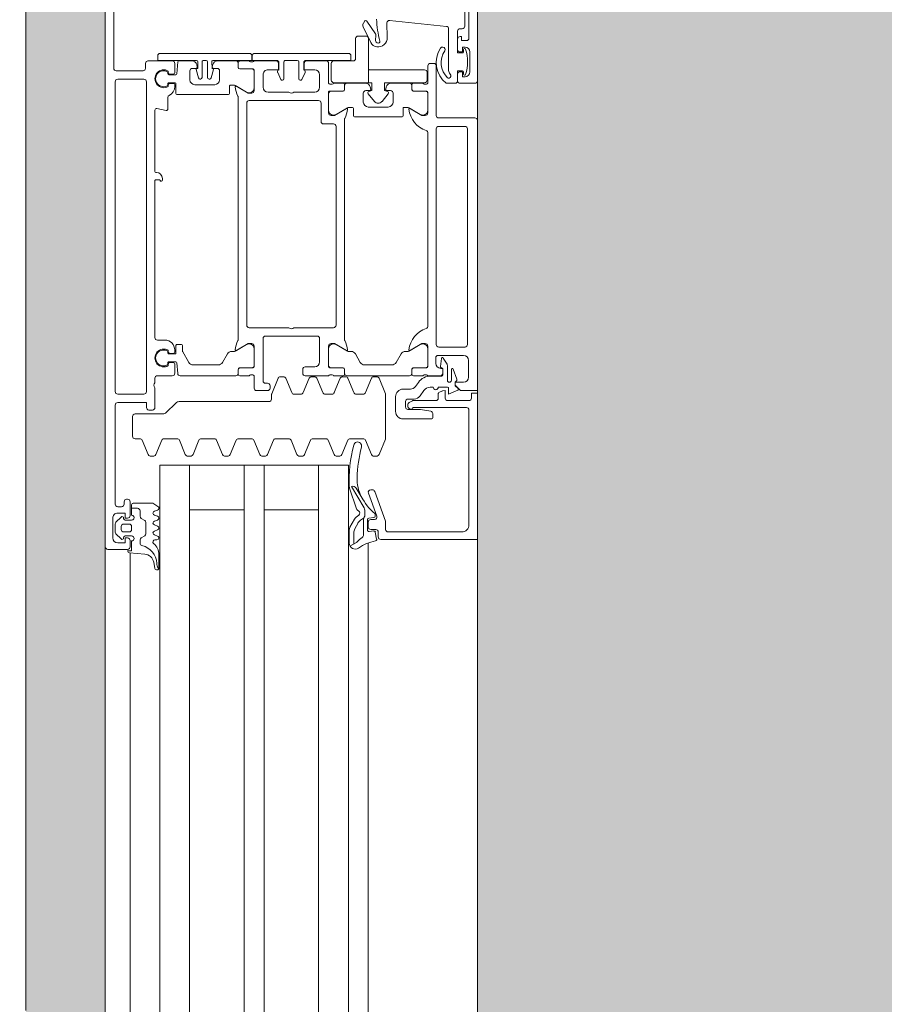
# Model space of a CAD drawing. Header units: millimetres. Extents: x 56389 to 130899, y 36187 to 101460.
# Tile 75 of 134: x 60380 to 60555, y 56066 to 56264. Entities that reach past the tile are written whole.
import ezdxf

# ---------------------------------------------------------------- set-up
doc = ezdxf.new("R2010")
doc.units = ezdxf.units.MM
for name, color, linetype, lineweight in [('Двери', 7, 'Continuous', 9), ('Обобщенные модели', 7, 'Continuous', 9), ('Штриховка поверхностей', 7, 'Continuous', 9), ('Элементы узлов', 7, 'Continuous', 9)]:
    doc.layers.add(name, color=color, linetype=linetype, lineweight=lineweight)

# ---------------------------------------------------------------- blocks, each defined once
blk = doc.blocks.new('АРФ_Дверь_Из_02 - Потолна с минимумом 1000-3843484-ВКК_01_К4_З_ЭОМ_кабель_')
at = {"layer": 'Двери', "color": 254, "true_color": 0xcccccc}
for p, q in [((-987.5, 66), (-912.5, 66)), ((-821.5, 66), (-772.5, 66)), ((-921.1, 64.3), (-934, 64.3)), ((-914.3, 64.5), (-918.3, 64.5)), ((-912, 65.5), (-912, 62.5)), ((-905, 58.2), (-905, 65.5)), ((-859.3, 64), (-902.8, 64)), ((-852.7, 64.2), (-856.1, 64.2)), ((-848, 60), (-848, 64.3)), ((-823, 64.3), (-846.1, 64.3)), ((-923.5, 63.45), (-932, 63.45)), ((-923, 62.5), (-923, 62.95)), ((-918.8, 62), (-920.9, 62)), ((-918.8, 63.2), (-918.3, 63.2)), ((-914.3, 63.2), (-913.8, 63.2)), ((-912.5, 62), (-913.8, 62)), ((-903.3, 63.5), (-903.3, 58.2)), ((-858.8, 58.2), (-858.8, 63.5)), ((-857.1, 63.2), (-857.1, 58.1)), ((-854.36, 61.14), (-852.33, 61.84)), ((-821.5, 48), (-821.5, 62.8)), ((-924.67, 48.31), (-923.47, 59.75)), ((-922.97, 60.2), (-914.57, 60.2)), ((-912, 59.7), (-912, 61.5)), ((-856.58, 59.11), (-855.32, 59.88)), ((-855.06, 59.95), (-852.1, 59.95)), ((-852.1, 60.75), (-854.3, 60.75)), ((-850.7, 60), (-850.7, 58.1)), ((-915.5, 57.7), (-905.5, 57.7)), ((-902.8, 57.7), (-859.3, 57.7)), ((-856.6, 57.6), (-855.5, 57.6)), ((-854.84, 58.58), (-856.5, 58.74)), ((-854.62, 58.85), (-854.62, 58.78)), ((-853.15, 59.05), (-854.42, 59.05)), ((-853, 58.5), (-853, 56)), ((-852.95, 56.56), (-852.95, 58.85)), ((-848.5, 58.1), (-849.42, 58.1)), ((-848, 53.12), (-848, 57.6)), ((-916, 56.5), (-916, 57.2)), ((-912, 56), (-915.5, 56)), ((-911.8, 55.28), (-911.8, 55.72)), ((-910.41, 55.8), (-910.41, 53.1)), ((-906, 56), (-910.21, 56)), ((-909.9, 55.99), (-906.56, 55.99)), ((-863, 56), (-902, 56)), ((-854.79, 56), (-859, 56)), ((-858.44, 55.99), (-855.1, 55.99)), ((-854.59, 53.1), (-854.59, 55.8)), ((-853.2, 55.72), (-853.2, 55.28)), ((-850.7, 57.1), (-850.7, 56.46)), ((-845.37, 57), (-844.5, 57)), ((-844.3, 56.8), (-844.3, 51)), ((-912, 53.1), (-912, 55)), ((-910.4, 53.09), (-910.4, 55.49)), ((-905.69, 54.49), (-907.03, 52.16)), ((-857.97, 52.16), (-859.31, 54.49)), ((-854.6, 55.49), (-854.6, 53.09)), ((-853, 55), (-853, 53.1)), ((-850.83, 53.52), (-851.67, 54.1)), ((-850.06, 55.23), (-848.94, 54.45)), ((-912, 48.59), (-912, 52.29)), ((-910.71, 52.8), (-911.7, 52.8)), ((-911.5, 52.79), (-910.7, 52.79)), ((-907.1, 51.91), (-907.1, 51.2)), ((-857.9, 51.47), (-857.9, 51.91)), ((-854.3, 52.79), (-853.5, 52.79)), ((-853.3, 52.8), (-854.29, 52.8)), ((-853, 52.29), (-853, 39.71)), ((-850.3, 51), (-850.3, 52.49)), ((-848.3, 53.22), (-848.3, 52)), ((-847.63, 52.27), (-847.95, 52.89)), ((-846.8, 52), (-847.18, 52)), ((-846.3, 52.8), (-846.3, 52.5)), ((-906.9, 51), (-905.4, 51)), ((-905.2, 50.8), (-905.2, 41.2)), ((-855.7, 49.62), (-857.4, 50.6)), ((-847.8, 51.5), (-846.7, 51.5)), ((-921.21, 47.83), (-924.16, 47.76)), ((-910.5, 48.5), (-910.5, 47.75)), ((-908.2, 49), (-910, 49)), ((-907.2, 44), (-907.2, 48)), ((-855.2, 43.25), (-855.2, 48.75)), ((-845.8, 49.5), (-848.8, 49.5)), ((-920.14, 45.77), (-920.25, 45.62)), ((-910.81, 47.51), (-911.26, 47.63)), ((-852.8, 45.08), (-852.8, 45.72)), ((-852.49, 46.18), (-849.39, 47.46)), ((-849.2, 47.5), (-840.4, 47.5)), ((-840.21, 47.46), (-837.11, 46.18)), ((-836.8, 45.02), (-836.8, 45.78)), ((-829.67, 45.29), (-823.68, 47.47)), ((-824.67, 45.73), (-829.33, 44.03)), ((-823.51, 47.5), (-822, 47.5)), ((-820.5, 46), (-821.5, 46)), ((-821.46, 45.42), (-820.07, 45.69)), ((-921.99, 45.43), (-924.51, 43.74)), ((-923.36, 42.98), (-920.22, 44.51)), ((-920.59, 45.46), (-921.69, 45.52)), ((-911.26, 44.37), (-910.81, 44.49)), ((-910.5, 44.25), (-910.5, 43.5)), ((-849.61, 43.43), (-852.49, 44.62)), ((-837.11, 44.62), (-839.99, 43.43)), ((-830, 44.5), (-830, 44.82)), ((-824.99, 45.4), (-824.72, 45.4)), ((-824.42, 45.14), (-824.29, 44.11)), ((-824, 44.5), (-824, 45.26)), ((-823.99, 43.85), (-821.89, 43.85)), ((-822.5, 44), (-823.5, 44)), ((-822, 45.5), (-822, 44.5)), ((-821.59, 44.19), (-821.7, 45.09)), ((-819.29, 44), (-772.5, 44)), ((-924.48, 43.23), (-924.06, 43.01)), ((-912, 39.71), (-912, 43.41)), ((-910, 43), (-908.2, 43)), ((-857.4, 41.4), (-855.7, 42.38)), ((-849.3, 41.57), (-849.3, 42.97)), ((-840.3, 42.97), (-840.3, 40.33)), ((-826.38, 43.15), (-830.67, 40.63)), ((-830.36, 41.53), (-827.97, 42.97)), ((-824.9, 43.29), (-825.87, 43.29)), ((-824.5, 41.55), (-824.9, 42.1)), ((-822.16, 41.29), (-823.34, 41.93)), ((-918, 21.1), (-918, 40)), ((-907.1, 40.8), (-907.1, 40.09)), ((-907.03, 39.84), (-905.69, 37.51)), ((-905.4, 41), (-906.9, 41)), ((-859.31, 37.51), (-857.97, 39.84)), ((-857.9, 40.09), (-857.9, 40.53)), ((-852.49, 39.91), (-849.61, 41.11)), ((-839.99, 39.87), (-837.11, 38.68)), ((-826.2, 41.63), (-830.34, 40.21)), ((-822.44, 40.3), (-824.11, 41.21)), ((-819.22, 40.15), (-821.87, 40.15)), ((-819.1, 41.08), (-821.34, 41.08)), ((-819.4, 41.61), (-818.66, 40.31)), ((-912, 37), (-912, 38.9)), ((-911.7, 39.2), (-910.71, 39.2)), ((-910.7, 39.21), (-911.5, 39.21)), ((-910.41, 38.9), (-910.41, 36.2)), ((-910.4, 36.51), (-910.4, 38.91)), ((-904.67, 39.2), (-860.33, 39.2)), ((-854.6, 38.91), (-854.6, 36.51)), ((-854.59, 36.2), (-854.59, 38.9)), ((-853.5, 39.21), (-854.3, 39.21)), ((-854.29, 39.2), (-853.3, 39.2)), ((-853, 38.9), (-853, 37)), ((-852.8, 38.82), (-852.8, 39.45)), ((-849.61, 37.16), (-852.49, 38.36)), ((-836.8, 37.52), (-836.8, 38.28)), ((-916, 36), (-912, 36)), ((-911.8, 36.28), (-911.8, 36.72)), ((-910.21, 36), (-906, 36)), ((-906.56, 36.01), (-909.9, 36.01)), ((-903.8, 37), (-903.8, 35)), ((-863.2, 37.5), (-903.3, 37.5)), ((-862.7, 29), (-862.7, 37)), ((-859, 36), (-854.79, 36)), ((-855.1, 36.01), (-858.44, 36.01)), ((-853.2, 36.72), (-853.2, 36.28)), ((-853, 36), (-853, 31.3)), ((-849.3, 35.3), (-849.3, 36.7)), ((-837.11, 37.12), (-839.99, 35.93)), ((-916.5, 31.6), (-916.5, 35.5)), ((-911.2, 34.2), (-913.7, 34.2)), ((-908.5, 34), (-908.5, 20)), ((-904.3, 34.5), (-908, 34.5)), ((-855.8, 34.2), (-860.5, 34.2)), ((-852.49, 33.64), (-849.61, 34.84)), ((-840.3, 35.47), (-840.3, 32.83)), ((-772.5, 34), (-835, 34)), ((-910.2, 29), (-910.2, 33.2)), ((-861, 33.7), (-861, 23.3)), ((-854.8, 31.3), (-854.8, 33.2)), ((-852.8, 32.55), (-852.8, 33.18)), ((-849.61, 30.89), (-852.49, 32.09)), ((-839.99, 32.37), (-837.11, 31.18)), ((-912.9, 30), (-916.3, 30)), ((-916.1, 31), (-914.6, 31)), ((-914.19, 31.26), (-912.77, 30.6)), ((-912.6, 30.33), (-912.6, 30.3)), ((-853.5, 30.8), (-854.3, 30.8)), ((-849.3, 29.03), (-849.3, 30.43)), ((-836.8, 30.02), (-836.8, 30.78)), ((-916.6, 29.7), (-916.6, 27.3)), ((-910.2, 23.8), (-910.2, 28)), ((-862.7, 20), (-862.7, 28)), ((-852.49, 27.38), (-849.61, 28.57)), ((-840.3, 27.97), (-840.3, 25.33)), ((-837.11, 29.62), (-839.99, 28.43)), ((-916.3, 27), (-912.9, 27)), ((-914.6, 26), (-916.1, 26)), ((-912.77, 26.4), (-914.19, 25.74)), ((-912.6, 26.7), (-912.6, 26.67)), ((-852.8, 26.28), (-852.8, 26.92)), ((-849.39, 24.54), (-852.49, 25.82)), ((-916.5, 21), (-916.5, 25.4)), ((-851, 24.2), (-850.5, 24.2)), ((-848.3, 24.5), (-849.2, 24.5)), ((-847.8, 5.91), (-847.8, 24)), ((-839.99, 24.87), (-837.11, 23.68)), ((-913.7, 22.8), (-911.2, 22.8)), ((-860.5, 22.8), (-852, 22.8)), ((-851.5, 23.3), (-851.5, 23.7)), ((-850, 23.7), (-850, 21.5)), ((-837.11, 22.12), (-839.99, 20.93)), ((-836.8, 22.52), (-836.8, 23.28)), ((-918, 20.06), (-918, 2.06)), ((-916.5, 18.1), (-916.5, 20)), ((-916.3, 20.28), (-916.3, 20.72)), ((-914.91, 20.8), (-914.91, 18.1)), ((-914.9, 20.49), (-914.9, 18.09)), ((-910.5, 21), (-914.71, 21)), ((-911.06, 20.99), (-914.4, 20.99)), ((-854.79, 21), (-859, 21)), ((-858.44, 20.99), (-855.1, 20.99)), ((-854.6, 20.49), (-854.6, 18.09)), ((-854.59, 18.1), (-854.59, 20.8)), ((-853.2, 20.72), (-853.2, 20.28)), ((-850.5, 21), (-853, 21)), ((-853, 20), (-853, 18.1)), ((-840.3, 20.47), (-840.3, 17.83)), ((-911.53, 17.16), (-910.19, 19.49)), ((-908, 19.5), (-863.2, 19.5)), ((-857.97, 17.16), (-859.31, 19.49)), ((-916.5, 17.29), (-916.5, 13.64)), ((-915.21, 17.8), (-916.2, 17.8)), ((-915.2, 17.79), (-916, 17.79)), ((-911.6, 16.25), (-911.6, 16.91)), ((-909.9, 16.05), (-911.4, 16.05)), ((-860.33, 17.8), (-909.17, 17.8)), ((-857.9, 16.47), (-857.9, 16.91)), ((-854.3, 17.79), (-853.5, 17.79)), ((-853.3, 17.8), (-854.29, 17.8)), ((-853, 17.29), (-853, 6.1)), ((-839.99, 17.37), (-837.11, 16.18)), ((-914.5, 14.05), (-912.7, 14.05)), ((-909.7, 5.45), (-909.7, 15.85)), ((-855.7, 14.62), (-857.4, 15.6)), ((-837.11, 14.62), (-839.99, 13.43)), ((-836.8, 15.02), (-836.8, 15.78)), ((-915.76, 12.68), (-915.31, 12.56)), ((-915, 12.8), (-915, 13.55)), ((-913.07, 12.33), (-914.74, 12.78)), ((-912.84, 11.91), (-912.84, 12.04)), ((-911.7, 13.05), (-911.7, 9.05)), ((-855.2, 8.69), (-855.2, 13.75)), ((-840.3, 12.97), (-840.3, 10.33)), ((-916.6, 10.81), (-916.6, 11.31)), ((-916.3, 11.61), (-913.14, 11.61)), ((-913.14, 10.51), (-916.3, 10.51)), ((-912.84, 10.07), (-912.84, 10.21)), ((-916.5, 8.46), (-916.5, 5.83)), ((-915.31, 9.54), (-915.76, 9.42)), ((-915, 8.55), (-915, 9.3)), ((-914.74, 9.34), (-913.07, 9.78)), ((-912.7, 8.05), (-914.5, 8.05)), ((-839.99, 9.87), (-837.11, 8.68)), ((-836.8, 7.52), (-836.8, 8.28)), ((-772.5, 8), (-835, 8)), ((-859.3, 5.45), (-859.3, 6.35)), ((-837.11, 7.12), (-839.99, 5.93)), ((-916.5, -0.4), (-916.5, 4.5)), ((-916.32, 5.63), (-913.88, 5.42)), ((-916, 5), (-914.09, 5)), ((-913.89, 4.82), (-913.82, 4.03)), ((-913.7, 5.22), (-913.7, 3.8)), ((-912.1, 3.8), (-912.1, 5.05)), ((-911.97, 4.03), (-911.91, 4.82)), ((-911.9, 5.25), (-909.9, 5.25)), ((-911.71, 5), (-911.34, 5)), ((-857.6, 5.25), (-859.1, 5.25)), ((-858.2, 5), (-857.79, 5)), ((-857.59, 4.82), (-857.52, 4.03)), ((-857.4, 3.8), (-857.4, 5.05)), ((-855.8, 5.22), (-855.8, 3.8)), ((-855.67, 4.03), (-855.61, 4.82)), ((-853.46, 5.61), (-855.62, 5.42)), ((-855.41, 5), (-853.5, 5)), ((-853, 4.5), (-853, 1.5)), ((-845.59, 3.29), (-847.51, 5.21)), ((-840.3, 5.47), (-840.3, 2.83)), ((-914.12, 3.7), (-914.46, 3.7)), ((-913.9, 3.6), (-914.26, 3.6)), ((-911.54, 3.6), (-911.9, 3.6)), ((-911.34, 3.7), (-911.68, 3.7)), ((-909.1, 3.6), (-906.8, 3.6)), ((-906.51, 3.24), (-906.87, 1.36)), ((-892.8, 2.5), (-892.45, 2.5)), ((-860.2, 1.5), (-860.2, 3)), ((-857.82, 3.7), (-858.16, 3.7)), ((-857.96, 3.6), (-857.6, 3.6)), ((-855.6, 3.6), (-855.24, 3.6)), ((-855.04, 3.7), (-855.38, 3.7)), ((-845.3, -3), (-845.3, 2.59)), ((-839.99, 2.37), (-837.11, 1.18)), ((-906.58, 1), (-894.2, 1)), ((-894, 1.2), (-894, 1.3)), ((-892.3, 1), (-860.7, 1)), ((-852.5, 1), (-851.6, 1)), ((-850.6, 1), (-846.6, 1)), ((-846.1, 0.5), (-846.1, -0.2)), ((-836.8, 0.02), (-836.8, 0.78)), ((-825.91, 1.5), (-825.69, 0.9)), ((-824.91, 0.9), (-824.69, 1.5)), ((-823.91, 1.5), (-823.69, 0.9)), ((-822.91, 0.9), (-822.69, 1.5)), ((-821.91, 1.5), (-821.69, 0.9)), ((-820.91, 0.9), (-820.69, 1.5)), ((-819.9, 1.4), (-819.9, 1)), ((-816.91, 1.8), (-814.24, 1.8)), ((-814.16, 1.01), (-815.42, 0.76)), ((-814.26, 1.58), (-813.99, 1.72)), ((-915, -0.9), (-916, -0.9)), ((-914.5, -6.8), (-914.5, -1.4)), ((-912.8, -1.2), (-912.8, -6.5)), ((-849.8, -0.7), (-912.3, -0.7)), ((-849.3, -6.5), (-849.3, -1.2)), ((-837.11, -0.38), (-839.99, -1.57)), ((-824.23, -1.75), (-823.83, -1.05)), ((-823.4, -0.8), (-821.16, -0.8)), ((-820.73, -1.05), (-820.32, -1.75)), ((-817.03, -1.03), (-817.3, -4.1)), ((-840.8, -3.5), (-844.8, -3.5)), ((-840.3, -2.03), (-840.3, -3)), ((-824.9, -3.7), (-827, -3.7)), ((-826.28, -3.7), (-826.28, -2.5)), ((-825.78, -2), (-824.67, -2)), ((-823.9, -5), (-823.9, -3.7)), ((-822, -3.7), (-822.6, -3.7)), ((-820.7, -3.7), (-820.7, -5)), ((-819.89, -2), (-819.24, -2)), ((-828.1, -4.7), (-828.1, -4.5)), ((-827.6, -4), (-824.8, -4)), ((-827.1, -5.2), (-827.6, -5.2)), ((-826.6, -6.5), (-826.6, -5.7)), ((-823.47, -6.85), (-824.51, -5.81)), ((-824.3, -5.3), (-824.2, -5.3)), ((-823.1, -4.2), (-823.1, -5.3)), ((-822.6, -5.8), (-822, -5.8)), ((-821.5, -5.3), (-821.5, -4.2)), ((-820.09, -5.81), (-821.13, -6.85)), ((-820.4, -5.3), (-820.3, -5.3)), ((-819.8, -4), (-818.5, -4)), ((-818, -4.5), (-818, -8.5)), ((-817.28, -4), (-772.5, -4)), ((-927.9, -7.3), (-915, -7.3)), ((-912.3, -7), (-849.8, -7)), ((-847.1, -7), (-827.1, -7)), ((-824.3, -7.5), (-820.3, -7.5)), ((-821.48, -7), (-823.12, -7)), ((-818.5, -9), (-936.5, -9)), ((-818.5, -9), (-772.5, -9))]:
    blk.add_line(p, q, dxfattribs=at)
at = {"layer": 'Двери', "color": 254, "true_color": 0xcccccc, "flags": 128}
for points in [[(-904.5, 66), (-850, 66), (-850, 62.6), (-851.1, 61.5), (-851.7, 61.5), (-851.7, 63.2)], [(-848.5, 64.8), (-849.5, 64.8), (-849.5, 66), (-820, 66), (-820, 46.5)], [(-921.4, 62.5), (-921.4, 62.8), (-920.6, 62.8), (-920.6, 63.8)], [(-846.6, 63.8), (-846.6, 53), (-846.5, 53)], [(-918.1, 63), (-918.1, 62), (-922.5, 62)], [(-919.3, 63.5), (-919.3, 63), (-918.3, 63), (-918.3, 62.5)], [(-912.5, 62), (-914.5, 62), (-914.5, 63)], [(-914.3, 62.5), (-914.3, 63), (-913.3, 63), (-913.3, 63.5)], [(-851.65, 61.5), (-851, 61.5), (-850.46, 62.12)], [(-850.12, 62.06), (-849.3, 60.2), (-850.5, 60.2)], [(-854.5, 58.6), (-854.5, 59), (-853.5, 59)], [(-849.6, 58.21), (-849.98, 58.96), (-850, 59.5), (-848.5, 59.5)], [(-846.2, 52), (-846.2, 54.5), (-845.87, 56.58)], [(-906.88, 52.41), (-905.5, 54.8), (-905.5, 55.5)], [(-859.5, 55.5), (-859.5, 54.8), (-858.12, 52.41)], [(-823.89, 42.41), (-824.27, 43.03), (-820.91, 43.03)], [(-917.5, 40.5), (-916.6, 40.5), (-916.6, 31.5)], [(-772.5, 40), (-835, 40), (-835, 2), (-772.5, 2)], [(-905.5, 36.5), (-905.5, 37.2), (-906.88, 39.59)], [(-858.12, 39.59), (-859.5, 37.2), (-859.5, 36.5)], [(-826, 34), (-826, 23), (-835, 23), (-772.5, 23)], [(-914.7, 33.2), (-914.7, 31.1), (-916, 31.1)], [(-916, 25.9), (-914.7, 25.9), (-914.7, 23.8)], [(-916.6, 25.5), (-916.6, 20.6), (-917.5, 20.6)], [(-916.6, 12.76), (-916.6, 20.56), (-917.5, 20.56)], [(-911.38, 17.41), (-910, 19.8), (-910, 20.5)], [(-859.5, 20.5), (-859.5, 19.8), (-858.12, 17.41)], [(-826, 8), (-826, 19), (-835, 19), (-772.5, 19)], [(-915, 12.46), (-914.99, 12.62), (-915, 12.56), (-916.3, 12.46)], [(-917.5, 1.56), (-916.6, 1.56), (-916.6, 9.36)], [(-916.3, 9.66), (-915, 9.66), (-914.99, 9.49), (-915, 9.66)], [(-859.1, 6.55), (-857.95, 6.55), (-855.7, 7.82)], [(-892.25, 2.3), (-892.25, 2.23), (-892.5, 1.9), (-892.5, 1.2)], [(-827.3, -3.4), (-827.3, 0.6), (-826.65, 1.6)], [(-846.6, -0.7), (-847.6, -0.7), (-847.6, -6.5)], [(-817.7, -4.5), (-817.7, -3.7), (-819.7, -3.7)], [(-824.3, -4.5), (-824.3, -5), (-825.3, -5), (-825.3, -6.5)], [(-819.3, -6.5), (-819.3, -5), (-820.3, -5), (-820.3, -4.5)]]:
    blk.add_lwpolyline(points, dxfattribs=at)
for points in [[(-912.6, 55.85), (-914.2, 55.85)], [(-914.7, 55.35), (-914.7, 44.35)], [(-910.34, 47.89), (-910.5, 47.3), (-912.1, 47.3), (-912.1, 55.35), (-912.1, 47.3), (-910.5, 47.3)], [(-908.34, 46.77), (-909.86, 48.04)], [(-921, 44.05), (-912.1, 44.05), (-912.1, 37.05), (-912.1, 44.05)], [(-914.8, 44.05), (-912.1, 44.05), (-912.1, 44.7), (-910.5, 44.7), (-910.34, 44.11), (-910.5, 44.7), (-912.1, 44.7), (-912.1, 44.05)], [(-909.86, 43.96), (-908.34, 45.23)], [(-921.5, 41.95), (-921.5, 43.55)], [(-917, 41.45), (-921, 41.45)], [(-916.5, 37.05), (-916.5, 40.95)], [(-912.6, 36.55), (-916, 36.55)]]:
    blk.add_lwpolyline(points, close=True, dxfattribs=at)
at = {"layer": 'Двери', "color": 254, "true_color": 0xcccccc}
for centre, radius, start, end in [((-912.5, 65.5), 0.5, 0, 90), ((-904.5, 65.5), 0.5, 90, 180), ((-921.1, 63.8), 0.5, 0, 90), ((-918.3, 63.5), 1, 90, 180), ((-918.8, 63.4), 0.2, 108.1806, 270), ((-916.3, 55.79), 8.21, 71.8194, 108.1806), ((-914.3, 63.5), 1, 0, 90), ((-913.8, 63.4), 0.2, 270, 71.8194), ((-902.8, 63.5), 0.5, 90, 180), ((-859.3, 63.5), 0.5, 0, 90), ((-856.1, 63.2), 1, 90, 180), ((-852.7, 63.2), 1, 0, 90), ((-848.5, 64.3), 0.5, 0, 90), ((-846.1, 63.8), 0.5, 90, 180), ((-823, 62.8), 1.5, 0, 90), ((-923.5, 62.95), 0.5, 0, 90), ((-922.5, 62.5), 0.5, 180, 270), ((-920.9, 62.5), 0.5, 180, 270), ((-918.8, 62.5), 0.5, 270, 0), ((-918.3, 63), 0.2, 0, 90), ((-914.3, 63), 0.2, 90, 180), ((-913.8, 62.5), 0.5, 180, 270), ((-912.5, 62.5), 0.5, 270, 0), ((-912.5, 61.5), 0.5, 0, 90), ((-852.2, 61.46), 0.4, 23.8174, 108.9046), ((-851.65, 61.7), 0.2, 203.8174, 270), ((-850.31, 61.98), 0.2, 23.8387, 138.5763), ((-922.97, 59.7), 0.5, 90, 174), ((-916.15, 63), 5.3, 236.44, 321.4946), ((-916.15, 63), 4.3, 236.44, 314.9859), ((-914.57, 61.2), 1, 270, 315.573), ((-913.5, 60.15), 0.5, 18.0358, 135.573), ((-913.35, 60.2), 0.341, 314.9859, 18.0358), ((-855.06, 59.45), 0.5, 90, 121.185), ((-854.3, 60.95), 0.2, 108.9046, 270), ((-852.1, 60.35), 0.4, 270, 90), ((-850.5, 60), 0.2, 90, 180), ((-848.5, 60), 0.5, 270, 0), ((-918.8, 59), 0.5, 56.44, 236.44), ((-915.5, 57.2), 0.5, 90, 180), ((-905.5, 58.2), 0.5, 270, 0), ((-902.8, 58.2), 0.5, 180, 270), ((-859.3, 58.2), 0.5, 270, 0), ((-856.6, 58.1), 0.5, 180, 270), ((-856.48, 58.94), 0.2, 121.185, 264.5), ((-855.5, 58.6), 1, 270, 0), ((-854.82, 58.78), 0.2, 264.5, 0), ((-854.42, 58.85), 0.2, 90, 180), ((-853.5, 58.5), 0.5, 0, 90), ((-853.15, 58.85), 0.2, 0, 90), ((-850.7, 57.6), 0.5, 270, 90), ((-849.8, 59.05), 0.2, 180, 207), ((-849.42, 58.3), 0.2, 207, 270), ((-848.5, 57.6), 0.5, 0, 90), ((-915.5, 56.5), 0.5, 180, 270), ((-914.2, 55.35), 0.5, 90, 180), ((-914.2, 55.35), 0.5, 90, 180), ((-912.6, 55.35), 0.5, 0, 90), ((-912.6, 55.35), 0.5, 0, 90), ((-912.1, 55.72), 0.3, 0, 70.5288), ((-910.21, 55.8), 0.2, 90, 180), ((-909.9, 55.49), 0.5, 90, 180), ((-907.24, 57.18), 5, 275.6226, 342.2516), ((-906.56, 54.99), 1, 330, 90), ((-906, 55.5), 0.5, 0, 90), ((-902, 55.5), 0.5, 90, 162.2516), ((-863, 55.5), 0.5, 17.7484, 90), ((-857.76, 57.18), 5, 197.7484, 264.3774), ((-859, 55.5), 0.5, 90, 180), ((-858.44, 54.99), 1, 90, 210), ((-855.1, 55.49), 0.5, 360, 90), ((-854.79, 55.8), 0.2, 0, 90), ((-852.9, 55.72), 0.3, 109.4712, 180), ((-849.95, 56.56), 3, 180, 235), ((-849.2, 56.46), 1.5, 180, 235), ((-845.37, 56.5), 0.5, 90, 170.9097), ((-844.5, 56.8), 0.2, 0, 90), ((-912.1, 55.28), 0.3, 289.4712, 0), ((-852.9, 55.28), 0.3, 180, 250.5288), ((-849.8, 53.22), 1.5, 0, 55), ((-911.7, 53.1), 0.3, 180, 270), ((-911.5, 52.29), 0.5, 90, 180), ((-910.71, 53.1), 0.3, 270, 0), ((-910.7, 53.09), 0.3, 270, 0), ((-906.6, 51.91), 0.5, 150, 180), ((-906.76, 52.34), 0.138, 150, 275.6226), ((-858.24, 52.34), 0.138, 264.3774, 30), ((-858.4, 51.91), 0.5, 0, 30), ((-854.3, 53.09), 0.3, 180, 270), ((-854.29, 53.1), 0.3, 180, 270), ((-853.5, 52.29), 0.5, 0, 90), ((-853.3, 53.1), 0.3, 270, 0), ((-851.55, 52.49), 1.25, 0, 55), ((-847.8, 52), 0.5, 180, 270), ((-847.5, 53.12), 0.5, 180, 207), ((-847.18, 52.5), 0.5, 207, 270), ((-846.8, 52.5), 0.5, 270, 0), ((-846.7, 52), 0.5, 270, 0), ((-846.5, 52.8), 0.2, 0, 90), ((-906.9, 51.2), 0.2, 180, 270), ((-905.4, 50.8), 0.2, 0, 90), ((-856.9, 51.47), 1, 180, 240), ((-848.8, 51), 1.5, 180, 270), ((-845.8, 51), 1.5, 270, 0), ((-924.17, 48.26), 0.5, 174, 271.3918), ((-921.17, 45.98), 1.85, 352.9334, 91.3918), ((-911, 48.59), 1, 180, 255), ((-910.75, 47.75), 0.25, 255, 0), ((-910, 48.5), 0.5, 90, 180), ((-910.05, 47.81), 0.3, 50, 165), ((-910.05, 47.81), 0.3, 50, 165), ((-908.2, 48), 1, 0, 90), ((-856.2, 48.75), 1, 0, 60), ((-822, 48), 0.5, 270, 0), ((-926.35, 70.62), 25, 273.2163, 283.531), ((-920.42, 45.98), 0.35, 323, 103.531), ((-920.92, 45.95), 1.6, 296, 352.9334), ((-908.98, 46), 1, 310, 50), ((-908.98, 46), 1, 310, 50), ((-852.3, 45.72), 0.5, 112.5, 180), ((-849.2, 47), 0.5, 90, 112.5), ((-840.4, 47), 0.5, 67.5, 90), ((-837.3, 45.72), 0.5, 7.1452, 67.5), ((-824.5, 45.26), 0.5, 0, 110), ((-823.51, 47), 0.5, 90, 110), ((-821.5, 45.5), 0.5, 90, 180), ((-820.5, 46.5), 0.5, 270, 0), ((-820, 45.4), 0.3, 11.4268, 102.3565), ((-924.34, 43.49), 0.3, 124, 242), ((-921.72, 45.02), 0.5, 87, 124), ((-921, 43.55), 0.5, 90, 180), ((-921, 43.55), 0.5, 90, 180), ((-920.57, 45.86), 0.4, 267, 323), ((-915.2, 44.35), 0.5, 323.1301, 0), ((-915.2, 44.35), 0.5, 323.1301, 0), ((-911, 43.41), 1, 105, 180), ((-910.75, 44.25), 0.25, 0, 105), ((-910.05, 44.19), 0.3, 195, 310), ((-910.05, 44.19), 0.3, 195, 310), ((-908.2, 44), 1, 270, 0), ((-852.3, 45.08), 0.5, 180, 247.5), ((-837.3, 45.08), 0.5, 292.5, 352.8548), ((-829.5, 44.82), 0.5, 110, 180), ((-829.5, 44.5), 0.5, 180, 290), ((-833.91, 52.82), 11.5, 297.1697, 319.1518), ((-824.99, 45.1), 0.3, 90, 139.1518), ((-824.72, 45.1), 0.3, 7.0564, 90), ((-823.99, 44.15), 0.3, 187.0564, 270), ((-823.5, 44.5), 0.5, 180, 270), ((-822.5, 44.5), 0.5, 270, 0), ((-821.89, 44.15), 0.3, 270, 7.2077), ((-821.4, 45.13), 0.3, 100.9941, 188.118), ((-810.4, 47.34), 9.5, 191.4268, 214.051), ((-923.69, 43.71), 0.8, 242, 294), ((-921, 41.95), 0.5, 180, 270), ((-921, 41.95), 0.5, 180, 270), ((-910, 43.5), 0.5, 180, 270), ((-856.2, 43.25), 1, 300, 0), ((-849.8, 42.97), 0.5, 0, 67.5), ((-839.8, 42.97), 0.5, 112.5, 180), ((-838.85, 41.84), 0.8, 74.699, 256.5296), ((-831.68, 70.09), 28.34, 255.7856, 268.4777), ((-832.22, 49.75), 8, 268.4714, 296.3861), ((-825.87, 42.29), 1, 90, 120.3836), ((-826.46, 42.39), 0.8, 289.0101, 333.0444), ((-825.3, 41.8), 0.5, 36.3666, 153.0444), ((-824.84, 42.53), 0.764, 29.9329, 94.2645), ((-822.53, 43.42), 1.7, 216.4634, 241.4634), ((-820.91, 42.43), 0.6, 33.3021, 90), ((-806.63, 53.98), 17.77, 219.1355, 223.7266), ((-819.26, 41.35), 1.2, 271.9923, 34.051), ((-917.5, 40), 0.5, 90, 180), ((-917, 40.95), 0.5, 0, 90), ((-917, 40.95), 0.5, 0, 90), ((-906.9, 40.8), 0.2, 90, 180), ((-906.6, 40.09), 0.5, 180, 210), ((-906.76, 39.66), 0.138, 84.6714, 210), ((-907.21, 34.82), 5, 62.5097, 84.6714), ((-905.4, 41.2), 0.2, 270, 0), ((-857.79, 34.82), 5, 95.3286, 117.4903), ((-858.24, 39.66), 0.138, 330, 95.3286), ((-858.4, 40.09), 0.5, 330, 0), ((-856.9, 40.53), 1, 120, 180), ((-852.3, 39.45), 0.5, 112.5, 180), ((-849.8, 41.57), 0.5, 292.5, 0), ((-839.8, 40.33), 0.5, 180, 247.5), ((-831.67, 70.09), 29.94, 255.7723, 272.1183), ((-829.97, 40.89), 0.75, 121.1063, 200.0149), ((-830.6, 40.97), 0.8, 272.1106, 289.0101), ((-823.53, 42.26), 1.2, 216.3666, 241.3666), ((-821.87, 41.35), 1.2, 241.3666, 270.0039), ((-821.34, 42.78), 1.7, 241.4634, 270.0728), ((-819.75, 41.41), 0.4, 29.6254, 45.0361), ((-911.5, 39.71), 0.5, 180, 270), ((-911.7, 38.9), 0.3, 90, 180), ((-910.71, 38.9), 0.3, 0, 90), ((-910.7, 38.91), 0.3, 0, 90), ((-904.67, 39.7), 0.5, 242.5097, 270), ((-860.33, 39.7), 0.5, 270, 297.4903), ((-854.3, 38.91), 0.3, 90, 180), ((-854.29, 38.9), 0.3, 90, 180), ((-853.5, 39.71), 0.5, 270, 0), ((-853.3, 38.9), 0.3, 0, 90), ((-852.3, 38.82), 0.5, 180, 247.5), ((-837.3, 38.22), 0.5, 7.1452, 67.5), ((-916, 37.05), 0.5, 180, 270), ((-916, 37.05), 0.5, 180, 270), ((-916, 35.5), 0.5, 90, 180), ((-912.6, 37.05), 0.5, 270, 0), ((-912.6, 37.05), 0.5, 270, 0), ((-912.1, 36.72), 0.3, 0, 70.5288), ((-912.1, 36.28), 0.3, 289.4712, 0), ((-910.21, 36.2), 0.2, 180, 270), ((-909.9, 36.51), 0.5, 180, 270), ((-906.56, 37.01), 1, 270, 30), ((-906, 36.5), 0.5, 270, 0), ((-903.3, 37), 0.5, 90, 180), ((-863.2, 37), 0.5, 0, 90), ((-859, 36.5), 0.5, 180, 270), ((-858.44, 37.01), 1, 150, 270), ((-855.1, 36.51), 0.5, 270, 0), ((-854.79, 36.2), 0.2, 270, 0), ((-852.9, 36.72), 0.3, 109.4712, 180), ((-852.9, 36.28), 0.3, 180, 250.5288), ((-849.8, 36.7), 0.5, 0, 67.5), ((-839.8, 35.47), 0.5, 112.5, 180), ((-837.3, 37.58), 0.5, 292.5, 352.8548), ((-913.7, 33.2), 1, 90, 180), ((-911.2, 33.2), 1, 0, 90), ((-908, 34), 0.5, 90, 180), ((-904.3, 35), 0.5, 270, 0), ((-860.5, 33.7), 0.5, 90, 180), ((-855.8, 33.2), 1, 0, 90), ((-849.8, 35.3), 0.5, 292.5, 0), ((-852.3, 33.18), 0.5, 112.5, 180), ((-852.3, 32.55), 0.5, 180, 247.5), ((-839.8, 32.83), 0.5, 180, 247.5), ((-916.1, 31.5), 0.5, 180, 270), ((-916.3, 29.7), 0.3, 90, 180), ((-916, 31.6), 0.5, 180, 270), ((-914.32, 30.99), 0.3, 65, 158.2882), ((-912.9, 30.3), 0.3, 270, 360), ((-912.9, 30.33), 0.3, 0, 65), ((-854.3, 31.3), 0.5, 180, 270), ((-853.5, 31.3), 0.5, 270, 0), ((-849.8, 30.43), 0.5, 0, 67.5), ((-837.3, 30.72), 0.5, 7.1452, 67.5), ((-837.3, 30.08), 0.5, 292.5, 352.8548), ((-910.72, 28.5), 0.725, 316.3972, 43.6028), ((-863.22, 28.5), 0.725, 316.3972, 43.6028), ((-849.8, 29.03), 0.5, 292.5, 0), ((-839.8, 27.97), 0.5, 112.5, 180), ((-916.3, 27.3), 0.3, 180, 270), ((-916.1, 25.5), 0.5, 90, 180), ((-916, 25.4), 0.5, 90, 180), ((-914.32, 26.01), 0.3, 201.7118, 295), ((-912.9, 26.7), 0.3, 0, 90), ((-912.9, 26.67), 0.3, 295, 0), ((-852.3, 26.92), 0.5, 112.5, 180), ((-852.3, 26.28), 0.5, 180, 247.5), ((-851, 23.7), 0.5, 90, 180), ((-850.5, 23.7), 0.5, 360, 90), ((-849.2, 25), 0.5, 247.5, 270), ((-848.3, 24), 0.5, 0, 90), ((-839.8, 25.33), 0.5, 180, 247.5), ((-913.7, 23.8), 1, 180, 270), ((-911.2, 23.8), 1, 270, 0), ((-860.5, 23.3), 0.5, 180, 270), ((-852, 23.3), 0.5, 270, 0), ((-837.3, 23.22), 0.5, 7.1452, 67.5), ((-837.3, 22.58), 0.5, 292.5, 352.8548), ((-917.5, 21.1), 0.5, 180, 270), ((-917.5, 20.06), 0.5, 90, 180), ((-916.6, 20.72), 0.3, 0, 70.5288), ((-916.6, 20.28), 0.3, 289.4712, 0), ((-914.71, 20.8), 0.2, 90, 180), ((-914.4, 20.49), 0.5, 90, 180), ((-911.06, 19.99), 1, 330, 90), ((-910.5, 20.5), 0.5, 0, 90), ((-908, 20), 0.5, 180, 270), ((-863.2, 20), 0.5, 270, 0), ((-859, 20.5), 0.5, 90, 180), ((-858.44, 19.99), 1, 90, 210), ((-855.1, 20.49), 0.5, 0, 90), ((-854.79, 20.8), 0.2, 0, 90), ((-852.9, 20.72), 0.3, 109.4712, 180), ((-852.9, 20.28), 0.3, 180, 250.5288), ((-850.5, 21.5), 0.5, 270, 0), ((-839.8, 20.47), 0.5, 112.5, 180), ((-916.2, 18.1), 0.3, 180, 270), ((-915.21, 18.1), 0.3, 270, 0), ((-915.2, 18.09), 0.3, 270, 0), ((-854.3, 18.09), 0.3, 180, 270), ((-854.29, 18.1), 0.3, 180, 270), ((-853.3, 18.1), 0.3, 270, 0), ((-916, 17.29), 0.5, 90, 180), ((-911.1, 16.91), 0.5, 150, 180), ((-911.4, 16.25), 0.2, 180, 270), ((-911.26, 17.34), 0.138, 150, 275.3286), ((-911.71, 22.18), 5, 275.3286, 297.4903), ((-909.9, 15.85), 0.2, 0, 90), ((-909.17, 17.3), 0.5, 90, 117.4903), ((-860.33, 17.3), 0.5, 62.5097, 90), ((-857.79, 22.18), 5, 242.5097, 264.6714), ((-858.24, 17.34), 0.138, 264.6714, 30), ((-858.4, 16.91), 0.5, 0, 30), ((-856.9, 16.47), 1, 180, 240), ((-853.5, 17.29), 0.5, 360, 90), ((-839.8, 17.83), 0.5, 180, 247.5), ((-837.3, 15.72), 0.5, 7.1452, 67.5), ((-914.5, 13.55), 0.5, 90, 180), ((-912.7, 13.05), 1, 360, 90), ((-856.2, 13.75), 1, 0, 60), ((-837.3, 15.08), 0.5, 292.5, 352.8548), ((-916.3, 12.76), 0.3, 180, 270), ((-915.5, 13.64), 1, 180, 255), ((-915.25, 12.8), 0.25, 255, 0), ((-914.79, 12.58), 0.2, 75, 170), ((-913.14, 12.04), 0.3, 0, 75), ((-839.8, 12.97), 0.5, 112.5, 180), ((-916.3, 11.31), 0.3, 90, 180), ((-916.3, 10.81), 0.3, 180, 270), ((-913.14, 11.91), 0.3, 270, 360), ((-913.14, 10.21), 0.3, 0, 90), ((-913.14, 10.07), 0.3, 285, 0), ((-839.8, 10.33), 0.5, 180, 247.5), ((-916.3, 9.36), 0.3, 90, 180), ((-915.5, 8.46), 1, 105, 180), ((-915.25, 9.3), 0.25, 0, 105), ((-914.5, 8.55), 0.5, 180, 270), ((-914.79, 9.53), 0.2, 190, 285), ((-912.7, 9.05), 1, 270, 0), ((-856.2, 8.69), 1, 300, 0), ((-837.3, 8.22), 0.5, 7.1452, 67.5), ((-859.1, 6.35), 0.2, 90, 180), ((-857.95, 6.75), 0.2, 270, 300), ((-853.5, 6.1), 0.5, 275, 0), ((-837.3, 7.58), 0.5, 292.5, 352.8548), ((-916.3, 5.83), 0.2, 180, 265), ((-916, 4.5), 0.5, 90, 180), ((-914.12, 4), 0.3, 270, 5), ((-914.09, 4.8), 0.2, 5, 90), ((-913.9, 5.22), 0.2, 0, 85), ((-911.9, 5.05), 0.2, 90, 180), ((-911.68, 4), 0.3, 175, 270), ((-911.71, 4.8), 0.2, 90, 175), ((-911.34, 3), 2, 26.1039, 90), ((-909.9, 5.45), 0.2, 270, 0), ((-858.2, 3), 2, 90, 180), ((-859.1, 5.45), 0.2, 180, 270), ((-857.82, 4), 0.3, 270, 5), ((-857.79, 4.8), 0.2, 5, 90), ((-857.6, 5.05), 0.2, 0, 90), ((-855.6, 5.22), 0.2, 95, 180), ((-855.38, 4), 0.3, 175, 270), ((-855.41, 4.8), 0.2, 90, 175), ((-853.5, 4.5), 0.5, 0, 90), ((-846.8, 5.91), 1, 180, 225), ((-839.8, 5.47), 0.5, 112.5, 180), ((-917.5, 2.06), 0.5, 180, 270), ((-912.9, 2.8), 1.8, 150, 30), ((-912.9, 2.75), 1.6, 147.9154, 32.0846), ((-913.9, 3.8), 0.2, 270, 0), ((-911.9, 3.8), 0.2, 180, 270), ((-909.1, 4.1), 0.5, 206.1039, 270), ((-906.8, 3.3), 0.3, 349, 90), ((-892.8, 1.3), 1.2, 90, 180), ((-892.45, 2.3), 0.2, 0, 90), ((-892.45, 2.23), 0.2, 315, 0), ((-856.6, 2.8), 1.8, 150, 30), ((-856.6, 2.75), 1.6, 147.91, 32.09), ((-857.6, 3.8), 0.2, 270, 0), ((-855.6, 3.8), 0.2, 180, 270), ((-846.3, 2.59), 1, 0, 45), ((-839.8, 2.83), 0.5, 180, 247.5), ((-906.58, 1.3), 0.3, 169, 270), ((-894.2, 1.2), 0.2, 270, 0), ((-892.3, 1.2), 0.2, 180, 270), ((-860.7, 1.5), 0.5, 270, 0), ((-852.5, 1.5), 0.5, 180, 270), ((-851.1, 1.53), 0.725, 226.3972, 313.6028), ((-846.6, 0.5), 0.5, 0, 90), ((-837.3, 0.72), 0.5, 7.1452, 67.5), ((-837.3, 0.08), 0.5, 292.5, 352.8548), ((-826.3, 1.4), 0.4, 14.9995, 150.0003), ((-825.3, 1), 0.4, 195.0002, 344.9998), ((-824.3, 1.4), 0.4, 14.9996, 165.0004), ((-823.3, 1), 0.4, 195.0002, 344.9998), ((-822.3, 1.4), 0.4, 14.9996, 165.0004), ((-821.3, 1), 0.4, 195.0002, 344.9998), ((-820.3, 1.4), 0.4, 359.9998, 165.0003), ((-819.5, 1), 0.4, 180, 319.6792), ((-816.91, -1.2), 3, 89.9987, 139.6802), ((-815.03, -2.44), 3.81, 91.8995, 167.3401), ((-815.04, -1.2), 2, 101.0025, 174.9918), ((-815.49, 4.78), 3.43, 275.6011, 291.0537), ((-814.24, 1.4), 0.4, 281.0106, 90.0809), ((-916, -0.4), 0.5, 180, 270), ((-915, -1.4), 0.5, 360, 90), ((-912.3, -1.2), 0.5, 90, 180), ((-849.8, -1.2), 0.5, 360, 90), ((-846.6, -0.2), 0.5, 270, 360), ((-839.8, -2.03), 0.5, 112.5, 180), ((-824.67, -1.5), 0.5, 270, 330), ((-823.4, -1.3), 0.5, 90, 150), ((-821.16, -1.3), 0.5, 30, 90), ((-819.89, -1.5), 0.5, 210, 270), ((-819.24, -1.5), 0.5, 270, 347.8734), ((-844.8, -3), 0.5, 180, 270), ((-840.8, -3), 0.5, 270, 0), ((-827, -3.4), 0.3, 180, 270), ((-825.78, -2.5), 0.5, 90, 180), ((-824.4, -3.7), 0.5, 359.9994, 179.9994), ((-822.6, -4.2), 0.5, 89.9989, 180.0011), ((-822, -4.2), 0.5, 359.9989, 90.0011), ((-820.2, -3.7), 0.5, 0, 180), ((-827.6, -4.5), 0.5, 90, 180), ((-827.6, -4.7), 0.5, 180, 270), ((-827.1, -5.7), 0.5, 360, 90), ((-824.8, -4.5), 0.5, 0, 90), ((-824.3, -5.6), 0.3, 89.9999, 225.0019), ((-824.2, -5), 0.3, 270, 0), ((-822.6, -5.3), 0.5, 179.9979, 270.0021), ((-822, -5.3), 0.5, 269.9979, 0.0021), ((-820.4, -5), 0.3, 180, 270), ((-819.8, -4.5), 0.5, 90, 180), ((-820.3, -5.6), 0.3, 315.0034, 89.9945), ((-818.5, -4.5), 0.5, 360, 90), ((-817.7, -4.1), 0.4, 270.0001, 359.9994), ((-915, -6.8), 0.5, 270, 0), ((-912.3, -6.5), 0.5, 180, 270), ((-849.8, -6.5), 0.5, 270, 0), ((-847.1, -6.5), 0.5, 180, 270), ((-827.1, -6.5), 0.5, 270, 0), ((-824.3, -6.5), 1, 180, 270), ((-823.12, -6.5), 0.5, 224.9723, 270), ((-821.48, -6.5), 0.5, 270, 315.0202), ((-820.3, -6.5), 1, 270, 360), ((-818.5, -8.5), 0.5, 270, 0)]:
    blk.add_arc(centre, radius, start, end, dxfattribs=at)
at = {"layer": 'Элементы узлов', "color": 254, "true_color": 0xcccccc}
for p, q in [((-990, 66), (990, 66)), ((-780, 44), (-94, 44)), ((-780, 40), (-94, 40)), ((-780, 34), (-94, 34)), ((-780, 23), (-94, 23)), ((-780, 19), (-94, 19)), ((-780, 8), (-94, 8)), ((-780, 2), (-94, 2)), ((-780, -4), (-94, -4)), ((981, -9), (-981, -9))]:
    blk.add_line(p, q, dxfattribs=at)
blk = doc.blocks.new('Метал кассета для потолка - Тип 1-V713-ВКК_01_К4_З_ЭОМ_кабель_')
at = {"layer": 'Обобщенные модели', "true_color": 0xffffff}
h = blk.add_hatch(dxfattribs=at)
h.set_pattern_fill('FP_172', style=0, pattern_type=2)
h.set_pattern_definition([(315, (16754.95, -106547.5), (1000.0003, 0), [50, -1364.214]), (315, (16254.95, -106547.5), (1000.0003, 0), [50, -1364.214]), (315, (16254.95, -107047.5), (1000.0003, 0), [50, -1364.214]), (315, (16969.6, -107262.15), (1000.0003, 0), [403.55, -1010.664]), (315, (16469.6, -107262.15), (1000.0003, 0), [403.55, -1010.664]), (315, (16969.6, -106762.15), (1000.0003, 0), [403.55, -1010.664]), (315, (16469.6, -106762.15), (1000.0003, 0), [453.55, -960.664])])
h.paths.add_polyline_path([(300, -447.5), (300, 447.5), (-300, 447.5), (-300, -447.5)])
h.paths.add_polyline_path([(297.5, -445), (-297.5, -445), (-297.5, 445), (297.5, 445), (297.5, 11.33)])
at = {"layer": 'Обобщенные модели', "color": 254, "true_color": 0xcccccc}
blk.add_line((300, 447.5), (-300, 447.5), dxfattribs=at)
blk = doc.blocks.new('Наметкина 10_ТД_АРФ_К4_R21_rvt-1-ВКК_01_К4_З_ЭОМ_кабель_')
at = {"layer": 'Штриховка поверхностей', "lineweight": 5, "true_color": 0xfafafa}
h = blk.add_hatch(color=7, dxfattribs=at)
h.paths.add_polyline_path([(110659.41, 16885), (110694.06, 16865), (110421.56, 16393.03), (110386.92, 16413.03), (110643.18, 16856.88)])
h.paths.add_polyline_path([(110624.41, 15170), (110649.41, 15170), (110649.41, 15420.02), (110624.41, 15420.02), (110624.41, 15470.02), (110659.41, 15470.02), (110659.41, 15490.02), (110699.41, 15490.02), (110699.41, 15500.02), (110739.41, 15500.02), (110739.41, 15470.02), (110774.41, 15470.02), (110774.41, 15420.02), (110749.41, 15420.02), (110749.41, 15170), (110970, 15170), (110970, 17300), (110749.41, 17300), (110749.41, 16955), (110774.41, 16955), (110774.41, 16905), (110739.41, 16905), (110739.41, 16875), (110699.41, 16875), (110699.41, 16885), (110659.41, 16885), (110659.41, 16905), (110624.41, 16905), (110624.41, 16955), (110649.41, 16955), (110649.41, 17300), (110624.41, 17300), (110624.41, 17200), (108170, 17200), (108170, 17279.95), (107995.01, 17279.95), (107995.01, 17269.95), (108020, 17269.95), (108020, 17255.95), (108048, 17255.95), (108048, 17269.95), (108166, 17269.95), (108166, 17219.95), (108086, 17219.95), (108086, 16238.44), (108129.5, 16238.44), (108129.5, 16355.87), (108142, 16354.95), (108142, 16214.87), (108086, 16214.46), (108086, 15239.95), (108166, 15239.95), (108166, 15189.95), (108048, 15189.95), (108048, 15203.95), (108020, 15203.75), (108019.5, 15189.95), (107995.01, 15189.95), (107995.01, 15178.24), (108020.19, 15179.97), (108170, 15179.97), (108170, 15170), (110234.41, 15170)])
h.paths.add_polyline_path([(106400.01, 15170), (106405.01, 15171.06), (106405.01, 17300), (106400.01, 17300), (106400.01, 15171.06)])
h.paths.add_polyline_path([(106370.01, 15170), (106370.01, 17300), (105898.44, 17300), (105898.44, 15170), (106313.54, 15170)])
h.paths.add_polyline_path([(107000.01, 15170), (107100.01, 15170), (107100.01, 17300), (107000.01, 17300), (107000.01, 15279.95)])
h.paths.add_polyline_path([(108019.9, 15239.95), (108020, 15239.95), (108019.5, 15248.95), (108011, 15248.95), (108011, 16289.78), (107995.01, 16289.78), (107995.01, 15239.95), (108019.5, 15239.95)])
h.paths.add_polyline_path([(110659.41, 15490.02), (110234.41, 16226.14), (110269.06, 16246.14), (110694.06, 15510.02), (110677.98, 15500.74)])
h.paths.add_polyline_path([(107995.01, 16323.12), (108011, 16323.12), (108011, 17210.95), (108020, 17210.95), (108019.5, 17219.95), (107995.01, 17219.95), (107995.01, 16352.45)])
at = {"layer": 'Двери', "color": 254, "lineweight": 9, "true_color": 0xcccccc, "rotation": 270}
blk.add_blockref('АРФ_Дверь_Из_02 - Потолна с минимумом 1000-3843484-ВКК_01_К4_З_ЭОМ_кабель_', (108020, 16229.95), dxfattribs=at)
at = {"layer": 'Обобщенные модели', "color": 254, "lineweight": 9, "true_color": 0xcccccc, "rotation": 270.0000000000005}
blk.add_blockref('Метал кассета для потолка - Тип 1-V713-ВКК_01_К4_З_ЭОМ_кабель_', (107547.51, 17254.95), dxfattribs=at)

msp = doc.modelspace()

# ---------------------------------------------------------------- block references
at = {"lineweight": 5}
msp.add_blockref('Наметкина 10_ТД_АРФ_К4_R21_rvt-1-ВКК_01_К4_З_ЭОМ_кабель_', (-47613.27, 39109.59), dxfattribs=at)

doc.saveas('drawing.dxf')
